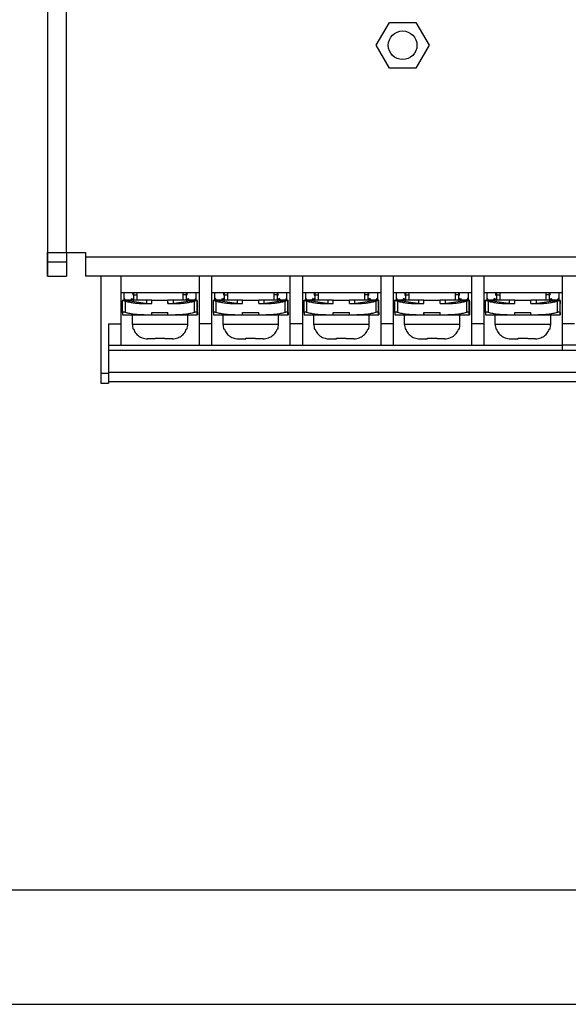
# Model space of a CAD drawing. Header units: inches. Extents: x 0 to 5108, y 0 to 2887.
# Tile 5 of 9: x 341 to 398, y 0 to 103. Entities that reach past the tile are written whole.
import ezdxf

# ---------------------------------------------------------------- set-up
doc = ezdxf.new("R2010")
doc.units = ezdxf.units.IN
doc.header["$MEASUREMENT"] = 0

msp = doc.modelspace()

# ---------------------------------------------------------------- linework, layer by layer
for p, q in [((343.93, 291.3), (343.93, 76.3)), ((343.93, 291.3), (343.93, 76.3)), ((343.93, 287.3), (343.93, 78.8)), ((345.93, 78.8), (345.93, 106.8)), ((378.35, 100.5), (379.74, 102.9)), ((379.74, 102.9), (382.51, 102.9)), ((382.51, 102.9), (383.9, 100.5)), ((379.74, 98.1), (378.35, 100.5)), ((383.9, 100.5), (382.51, 98.1)), ((382.51, 98.1), (379.74, 98.1)), ((343.93, 76.3), (343.93, 78.8)), ((343.93, 78.8), (347.93, 78.8)), ((343.93, 76.3), (343.93, 78.8)), ((343.93, 78.8), (345.93, 78.8)), ((343.93, 78.8), (347.93, 78.8)), ((345.93, 78.8), (345.93, 76.3)), ((345.93, 78.8), (347.93, 78.8)), ((345.93, 78.8), (345.93, 76.3)), ((345.93, 78.8), (345.93, 76.3)), ((345.93, 78.8), (347.93, 78.8)), ((345.93, 78.8), (345.93, 76.3)), ((347.93, 78.8), (347.93, 76.3)), ((347.93, 78.8), (347.93, 76.3)), ((347.93, 78.8), (347.93, 76.3)), ((347.93, 78.8), (347.93, 76.3)), ((343.93, 77.8), (345.93, 77.8)), ((343.93, 77.8), (345.93, 77.8)), ((454.93, 78.3), (347.93, 78.3)), ((454.93, 78.3), (347.93, 78.3)), ((343.93, 76.3), (345.93, 76.3)), ((343.93, 76.3), (345.93, 76.3)), ((343.93, 76.3), (345.93, 76.3)), ((343.93, 76.3), (345.93, 76.3)), ((343.93, 76.3), (345.93, 76.3)), ((343.93, 76.3), (345.93, 76.3)), ((454.93, 76.3), (347.93, 76.3)), ((454.93, 76.3), (347.93, 76.3)), ((454.93, 76.3), (347.93, 76.3)), ((454.93, 76.3), (347.93, 76.3)), ((454.93, 76.3), (347.93, 76.3)), ((349.53, 76.3), (349.53, 65.1)), ((351.63, 76.3), (351.63, 69.05)), ((359.83, 76.3), (359.83, 69.05)), ((361.13, 76.3), (361.13, 69.05)), ((369.33, 76.3), (369.33, 69.05)), ((370.63, 76.3), (370.63, 69.05)), ((378.83, 76.3), (378.83, 69.05)), ((380.13, 76.3), (380.13, 69.05)), ((388.33, 76.3), (388.33, 69.05)), ((389.63, 76.3), (389.63, 69.05)), ((397.83, 76.3), (397.83, 68.5)), ((351.63, 74.6), (359.83, 74.6)), ((351.98, 73.8), (351.98, 74.6)), ((352.87, 74.6), (352.87, 74.33)), ((352.98, 73.8), (352.98, 74.6)), ((352.98, 74.34), (353.33, 74.34)), ((353.33, 73.8), (353.33, 74.6)), ((358.13, 74.6), (358.13, 73.8)), ((358.48, 74.34), (358.13, 74.34)), ((358.48, 74.6), (358.48, 73.8)), ((358.58, 74.33), (358.58, 74.6)), ((359.48, 74.6), (359.48, 73.8)), ((361.13, 74.6), (369.33, 74.6)), ((361.48, 73.8), (361.48, 74.6)), ((362.37, 74.6), (362.37, 74.33)), ((362.48, 73.8), (362.48, 74.6)), ((362.48, 74.34), (362.83, 74.34)), ((362.83, 73.8), (362.83, 74.6)), ((367.63, 74.6), (367.63, 73.8)), ((367.98, 74.34), (367.63, 74.34)), ((367.98, 74.6), (367.98, 73.8)), ((368.08, 74.33), (368.08, 74.6)), ((368.98, 74.6), (368.98, 73.8)), ((370.63, 74.6), (378.83, 74.6)), ((370.98, 73.8), (370.98, 74.6)), ((371.87, 74.6), (371.87, 74.33)), ((371.98, 73.8), (371.98, 74.6)), ((371.98, 74.34), (372.33, 74.34)), ((372.33, 73.8), (372.33, 74.6)), ((377.13, 74.6), (377.13, 73.8)), ((377.48, 74.34), (377.13, 74.34)), ((377.48, 74.6), (377.48, 73.8)), ((377.58, 74.33), (377.58, 74.6)), ((378.48, 74.6), (378.48, 73.8)), ((380.13, 74.6), (388.33, 74.6)), ((380.48, 73.8), (380.48, 74.6)), ((381.37, 74.6), (381.37, 74.33)), ((381.48, 73.8), (381.48, 74.6)), ((381.48, 74.34), (381.83, 74.34)), ((381.83, 73.8), (381.83, 74.6)), ((386.63, 74.6), (386.63, 73.8)), ((386.98, 74.34), (386.63, 74.34)), ((386.98, 74.6), (386.98, 73.8)), ((387.08, 74.33), (387.08, 74.6)), ((387.98, 74.6), (387.98, 73.8)), ((389.63, 74.6), (397.83, 74.6)), ((389.98, 73.8), (389.98, 74.6)), ((390.87, 74.6), (390.87, 74.33)), ((390.98, 73.8), (390.98, 74.6)), ((390.98, 74.34), (391.33, 74.34)), ((391.33, 73.8), (391.33, 74.6)), ((396.13, 74.6), (396.13, 73.8)), ((396.48, 74.34), (396.13, 74.34)), ((396.48, 74.6), (396.48, 73.8)), ((396.58, 74.33), (396.58, 74.6)), ((397.48, 74.6), (397.48, 73.8)), ((351.81, 72.5), (351.81, 73.7)), ((351.82, 73.73), (351.82, 73.8)), ((354.22, 73.45), (351.82, 73.8)), ((351.98, 74), (352.09, 73.8)), ((354.86, 73.8), (351.98, 73.8)), ((352.11, 72.5), (352.11, 73.7)), ((352.66, 73.8), (352.78, 74)), ((352.78, 74), (352.89, 73.8)), ((353.33, 73.8), (352.98, 73.8)), ((354.06, 73.45), (354.86, 73.45)), ((354.33, 73.45), (354.33, 73.8)), ((354.86, 73.45), (354.86, 73.8)), ((354.86, 73.8), (356.56, 73.8)), ((356.57, 73.45), (356.56, 73.8)), ((356.56, 73.45), (356.56, 73.8)), ((359.48, 73.8), (356.56, 73.8)), ((356.56, 73.45), (357.35, 73.45)), ((357.13, 73.45), (357.13, 73.8)), ((359.62, 73.8), (357.22, 73.45)), ((358.48, 73.8), (358.13, 73.8)), ((358.56, 73.8), (358.68, 74)), ((358.68, 74), (358.79, 73.8)), ((359.31, 73.7), (359.31, 72.5)), ((359.36, 73.8), (359.48, 74)), ((359.61, 72.5), (359.61, 73.7)), ((359.62, 73.45), (359.62, 73.8)), ((359.62, 73.8), (359.63, 73.8)), ((359.62, 73.45), (359.62, 73.45)), ((359.63, 73.45), (359.63, 73.8)), ((359.63, 73.45), (359.63, 73.45)), ((359.64, 72.5), (359.64, 73.7)), ((359.64, 73.7), (359.64, 73.7)), ((361.31, 72.5), (361.31, 73.7)), ((361.32, 73.73), (361.32, 73.8)), ((363.72, 73.45), (361.32, 73.8)), ((361.48, 74), (361.59, 73.8)), ((364.36, 73.8), (361.48, 73.8)), ((361.61, 72.5), (361.61, 73.7)), ((362.16, 73.8), (362.28, 74)), ((362.28, 74), (362.39, 73.8)), ((362.83, 73.8), (362.48, 73.8)), ((363.56, 73.45), (364.36, 73.45)), ((363.83, 73.45), (363.83, 73.8)), ((364.36, 73.45), (364.36, 73.8)), ((364.36, 73.8), (366.06, 73.8)), ((366.07, 73.45), (366.06, 73.8)), ((366.06, 73.45), (366.06, 73.8)), ((368.98, 73.8), (366.06, 73.8)), ((366.06, 73.45), (366.85, 73.45)), ((366.63, 73.45), (366.63, 73.8)), ((369.12, 73.8), (366.72, 73.45)), ((367.98, 73.8), (367.63, 73.8)), ((368.06, 73.8), (368.18, 74)), ((368.18, 74), (368.29, 73.8)), ((368.81, 73.7), (368.81, 72.5)), ((368.86, 73.8), (368.98, 74)), ((369.11, 72.5), (369.11, 73.7)), ((369.12, 73.45), (369.12, 73.8)), ((369.12, 73.8), (369.13, 73.8)), ((369.12, 73.45), (369.12, 73.45)), ((369.13, 73.45), (369.13, 73.8)), ((369.13, 73.45), (369.13, 73.45)), ((369.14, 72.5), (369.14, 73.7)), ((369.14, 73.7), (369.14, 73.7)), ((370.81, 72.5), (370.81, 73.7)), ((370.82, 73.73), (370.82, 73.8)), ((373.22, 73.45), (370.82, 73.8)), ((370.98, 74), (371.09, 73.8)), ((373.86, 73.8), (370.98, 73.8)), ((371.11, 72.5), (371.11, 73.7)), ((371.66, 73.8), (371.78, 74)), ((371.78, 74), (371.89, 73.8)), ((372.33, 73.8), (371.98, 73.8)), ((373.06, 73.45), (373.86, 73.45)), ((373.33, 73.45), (373.33, 73.8)), ((373.86, 73.45), (373.86, 73.8)), ((373.86, 73.8), (375.56, 73.8)), ((375.57, 73.45), (375.56, 73.8)), ((375.56, 73.45), (375.56, 73.8)), ((378.48, 73.8), (375.56, 73.8)), ((375.56, 73.45), (376.35, 73.45)), ((376.13, 73.45), (376.13, 73.8)), ((378.62, 73.8), (376.22, 73.45)), ((377.48, 73.8), (377.13, 73.8)), ((377.56, 73.8), (377.68, 74)), ((377.68, 74), (377.79, 73.8)), ((378.31, 73.7), (378.31, 72.5)), ((378.36, 73.8), (378.48, 74)), ((378.61, 72.5), (378.61, 73.7)), ((378.62, 73.45), (378.62, 73.8)), ((378.62, 73.8), (378.63, 73.8)), ((378.62, 73.45), (378.62, 73.45)), ((378.63, 73.45), (378.63, 73.8)), ((378.63, 73.45), (378.63, 73.45)), ((378.64, 72.5), (378.64, 73.7)), ((378.64, 73.7), (378.64, 73.7)), ((380.31, 72.5), (380.31, 73.7)), ((380.32, 73.73), (380.32, 73.8)), ((382.72, 73.45), (380.32, 73.8)), ((380.48, 74), (380.59, 73.8)), ((383.36, 73.8), (380.48, 73.8)), ((380.61, 72.5), (380.61, 73.7)), ((381.16, 73.8), (381.28, 74)), ((381.28, 74), (381.39, 73.8)), ((381.83, 73.8), (381.48, 73.8)), ((382.56, 73.45), (383.36, 73.45)), ((382.83, 73.45), (382.83, 73.8)), ((383.36, 73.45), (383.36, 73.8)), ((383.36, 73.8), (385.06, 73.8)), ((385.07, 73.45), (385.06, 73.8)), ((385.06, 73.45), (385.06, 73.8)), ((387.98, 73.8), (385.06, 73.8)), ((385.06, 73.45), (385.85, 73.45)), ((385.63, 73.45), (385.63, 73.8)), ((388.12, 73.8), (385.72, 73.45)), ((386.98, 73.8), (386.63, 73.8)), ((387.06, 73.8), (387.18, 74)), ((387.18, 74), (387.29, 73.8)), ((387.81, 73.7), (387.81, 72.5)), ((387.86, 73.8), (387.98, 74)), ((388.11, 72.5), (388.11, 73.7)), ((388.12, 73.45), (388.12, 73.8)), ((388.12, 73.8), (388.13, 73.8)), ((388.12, 73.45), (388.12, 73.45)), ((388.13, 73.45), (388.13, 73.8)), ((388.13, 73.45), (388.13, 73.45)), ((388.14, 73.7), (388.14, 72.5)), ((388.14, 73.7), (388.14, 73.7)), ((389.81, 72.5), (389.81, 73.7)), ((389.82, 73.73), (389.82, 73.8)), ((392.22, 73.45), (389.82, 73.8)), ((389.98, 74), (390.09, 73.8)), ((392.86, 73.8), (389.98, 73.8)), ((390.11, 72.5), (390.11, 73.7)), ((390.66, 73.8), (390.78, 74)), ((390.78, 74), (390.89, 73.8)), ((391.33, 73.8), (390.98, 73.8)), ((392.06, 73.45), (392.86, 73.45)), ((392.33, 73.45), (392.33, 73.8)), ((392.86, 73.45), (392.86, 73.8)), ((392.86, 73.8), (394.56, 73.8)), ((394.57, 73.45), (394.56, 73.8)), ((394.56, 73.45), (394.56, 73.8)), ((397.48, 73.8), (394.56, 73.8)), ((394.56, 73.45), (395.35, 73.45)), ((395.13, 73.45), (395.13, 73.8)), ((397.62, 73.8), (395.22, 73.45)), ((396.48, 73.8), (396.13, 73.8)), ((396.56, 73.8), (396.68, 74)), ((396.68, 74), (396.79, 73.8)), ((397.31, 73.7), (397.31, 72.5)), ((397.36, 73.8), (397.48, 74)), ((397.61, 72.5), (397.61, 73.7)), ((397.62, 73.45), (397.62, 73.8)), ((397.62, 73.8), (397.63, 73.8)), ((397.62, 73.45), (397.62, 73.45)), ((397.63, 73.45), (397.63, 73.8)), ((397.63, 73.45), (397.63, 73.45)), ((397.64, 72.5), (397.64, 73.7)), ((397.64, 73.7), (397.64, 73.7)), ((351.81, 72.5), (351.81, 72.5)), ((351.82, 72.25), (354.86, 72.25)), ((352.83, 71.25), (352.83, 72.25)), ((354.87, 72.25), (354.86, 72.5)), ((354.86, 72.25), (354.86, 72.5)), ((354.86, 72.5), (356.56, 72.5)), ((354.86, 72.25), (356.56, 72.25)), ((356.56, 72.25), (356.56, 72.5)), ((356.56, 72.25), (359.63, 72.25)), ((358.63, 71.25), (358.63, 72.25)), ((359.62, 72.25), (359.62, 72.5)), ((359.62, 72.5), (359.63, 72.5)), ((359.63, 72.25), (359.63, 72.5)), ((359.64, 72.5), (359.64, 72.5)), ((361.31, 72.5), (361.31, 72.5)), ((361.32, 72.25), (364.36, 72.25)), ((362.33, 71.25), (362.33, 72.25)), ((364.37, 72.25), (364.36, 72.5)), ((364.36, 72.25), (364.36, 72.5)), ((364.36, 72.5), (366.06, 72.5)), ((364.36, 72.25), (366.06, 72.25)), ((366.06, 72.25), (366.06, 72.5)), ((366.06, 72.25), (369.13, 72.25)), ((368.13, 71.25), (368.13, 72.25)), ((369.12, 72.25), (369.12, 72.5)), ((369.12, 72.5), (369.13, 72.5)), ((369.13, 72.25), (369.13, 72.5)), ((369.14, 72.5), (369.14, 72.5)), ((370.81, 72.5), (370.81, 72.5)), ((370.82, 72.25), (373.86, 72.25)), ((371.83, 71.25), (371.83, 72.25)), ((373.87, 72.25), (373.86, 72.5)), ((373.86, 72.25), (373.86, 72.5)), ((373.86, 72.5), (375.56, 72.5)), ((373.86, 72.25), (375.56, 72.25)), ((375.56, 72.25), (375.56, 72.5)), ((375.56, 72.25), (378.63, 72.25)), ((377.63, 71.25), (377.63, 72.25)), ((378.62, 72.25), (378.62, 72.5)), ((378.62, 72.5), (378.63, 72.5)), ((378.63, 72.25), (378.63, 72.5)), ((378.64, 72.5), (378.64, 72.5)), ((380.31, 72.5), (380.31, 72.5)), ((380.32, 72.25), (383.36, 72.25)), ((381.33, 71.25), (381.33, 72.25)), ((383.37, 72.25), (383.36, 72.5)), ((383.36, 72.25), (383.36, 72.5)), ((383.36, 72.5), (385.06, 72.5)), ((383.36, 72.25), (385.06, 72.25)), ((385.06, 72.25), (385.06, 72.5)), ((385.06, 72.25), (388.13, 72.25)), ((387.13, 71.25), (387.13, 72.25)), ((388.12, 72.25), (388.12, 72.5)), ((388.12, 72.5), (388.13, 72.5)), ((388.13, 72.25), (388.13, 72.5)), ((388.14, 72.5), (388.14, 72.5)), ((389.81, 72.5), (389.81, 72.5)), ((389.82, 72.25), (392.86, 72.25)), ((390.83, 71.25), (390.83, 72.25)), ((392.87, 72.25), (392.86, 72.5)), ((392.86, 72.25), (392.86, 72.5)), ((392.86, 72.5), (394.56, 72.5)), ((392.86, 72.25), (394.56, 72.25)), ((394.56, 72.25), (394.56, 72.5)), ((394.56, 72.25), (397.63, 72.25)), ((396.63, 71.25), (396.63, 72.25)), ((397.62, 72.25), (397.62, 72.5)), ((397.62, 72.5), (397.63, 72.5)), ((397.63, 72.25), (397.63, 72.5)), ((397.64, 72.5), (397.64, 72.5)), ((350.33, 71.3), (350.33, 65.1)), ((350.33, 71.3), (351.63, 71.3)), ((358.63, 71.25), (352.83, 71.25)), ((361.13, 71.3), (359.83, 71.3)), ((368.13, 71.25), (362.33, 71.25)), ((370.63, 71.3), (369.33, 71.3)), ((377.63, 71.25), (371.83, 71.25)), ((380.13, 71.3), (378.83, 71.3)), ((387.13, 71.25), (381.33, 71.25)), ((389.63, 71.3), (388.33, 71.3)), ((396.63, 71.25), (390.83, 71.25)), ((399.13, 71.3), (397.83, 71.3)), ((352.96, 70.75), (352.91, 70.75)), ((358.54, 70.75), (358.49, 70.75)), ((362.46, 70.75), (362.41, 70.75)), ((368.04, 70.75), (367.99, 70.75)), ((371.96, 70.75), (371.91, 70.75)), ((377.54, 70.75), (377.49, 70.75)), ((381.46, 70.75), (381.41, 70.75)), ((387.04, 70.75), (386.99, 70.75)), ((390.96, 70.75), (390.91, 70.75)), ((396.54, 70.75), (396.49, 70.75)), ((355.23, 69.75), (354.42, 69.75)), ((355.23, 69.75), (355.23, 69.8)), ((355.23, 69.8), (356.23, 69.8)), ((356.23, 69.8), (356.23, 69.75)), ((357.03, 69.75), (356.23, 69.75)), ((363.92, 69.75), (364.72, 69.75)), ((364.72, 69.75), (364.72, 69.8)), ((364.72, 69.8), (365.73, 69.8)), ((364.72, 69.8), (364.72, 69.75)), ((365.73, 69.8), (365.73, 69.75)), ((366.53, 69.75), (365.73, 69.75)), ((373.42, 69.75), (374.22, 69.75)), ((374.22, 69.75), (374.22, 69.8)), ((374.22, 69.8), (375.23, 69.8)), ((374.22, 69.8), (374.22, 69.75)), ((375.23, 69.8), (375.23, 69.75)), ((376.03, 69.75), (375.23, 69.75)), ((382.92, 69.75), (383.72, 69.75)), ((383.72, 69.75), (383.72, 69.8)), ((383.72, 69.8), (384.73, 69.8)), ((383.72, 69.8), (383.72, 69.75)), ((384.73, 69.8), (384.73, 69.75)), ((385.53, 69.75), (384.73, 69.75)), ((392.42, 69.75), (393.22, 69.75)), ((393.22, 69.75), (393.22, 69.8)), ((393.22, 69.8), (394.23, 69.8)), ((393.22, 69.8), (393.22, 69.75)), ((394.23, 69.8), (394.23, 69.75)), ((395.03, 69.75), (394.23, 69.75)), ((397.83, 69.05), (350.33, 69.05)), ((397.83, 68.5), (350.33, 68.5)), ((437.13, 69.06), (397.83, 69.06)), ((437.13, 68.51), (397.83, 68.51)), ((350.33, 66.1), (349.53, 66.1)), ((350.33, 66.26), (437.13, 66.26)), ((349.53, 65.1), (350.33, 65.1)), ((350.33, 65.25), (397.83, 65.25)), ((397.83, 65.26), (437.13, 65.26))]:
    msp.add_line(p, q)
at = {"ltscale": 5}
for points in [[(0, 0), (516, 0), (516, 356.4), (0, 356.4)], [(12, 12), (504, 12), (504, 344.4), (12, 344.4)]]:
    msp.add_lwpolyline(points, close=True, dxfattribs=at)
msp.add_circle((381.13, 100.5), 1.5)
for centre, radius, start, end in [((352.87, 75.03), 0.698, 270.001, 278.2349), ((358.58, 75.03), 0.698, 261.76, 269.9985), ((362.37, 75.03), 0.698, 270.001, 278.2349), ((368.08, 75.03), 0.698, 261.76, 269.9985), ((371.87, 75.03), 0.698, 270.001, 278.2349), ((377.58, 75.03), 0.698, 261.76, 269.9985), ((381.37, 75.03), 0.698, 270.001, 278.2349), ((387.08, 75.03), 0.698, 261.76, 269.9985), ((390.87, 75.03), 0.698, 270.001, 278.2349), ((396.58, 75.03), 0.698, 261.76, 269.9985), ((354.33, 71.25), 1.5, 180, 199.4739), ((357.13, 71.25), 1.5, 340.5261, 0), ((363.83, 71.25), 1.5, 180, 199.4739), ((366.63, 71.25), 1.5, 340.5261, 0), ((373.33, 71.25), 1.5, 180, 199.4739), ((376.13, 71.25), 1.5, 340.5261, 0), ((382.83, 71.25), 1.5, 180, 199.4739), ((385.63, 71.25), 1.5, 340.5261, 0), ((392.33, 71.25), 1.5, 180, 199.4739), ((395.13, 71.25), 1.5, 340.5261, 0)]:
    msp.add_arc(centre, radius, start, end)
for centre, major_axis, start_param, end_param in [((352.87, 74.8), (1, 0), -1.555394, -1.470629), ((358.58, 74.8), (-0.001, -1), -0.099305, -0.01454), ((362.37, 74.8), (1, 0.002), -1.557226, -1.47246), ((368.08, 74.8), (-0.001, -1), -0.099305, -0.01454), ((371.87, 74.8), (1, 0.002), -1.557226, -1.47246), ((377.58, 74.8), (0.001, -1), -0.101029, -0.016264), ((381.37, 74.8), (1, 0), -1.555394, -1.470629), ((387.08, 74.8), (0.001, -1), -0.101029, -0.016264), ((390.87, 74.8), (1, 0), -1.555394, -1.470629), ((396.58, 74.8), (-0.001, -1), -0.099305, -0.01454)]:
    msp.add_ellipse(centre, major_axis=major_axis, ratio=1, start_param=start_param, end_param=end_param)
for points, knots in [([(351.81, 73.7), (351.81, 73.71), (351.81, 73.73), (351.84, 73.74), (351.88, 73.75), (351.92, 73.75), (351.98, 73.74), (352.04, 73.72), (352.08, 73.71), (352.11, 73.7)], [0, 0, 0, 0, 0.0219174, 0.0488488, 0.0857936, 0.1332958, 0.1902124, 0.254169, 0.3233144, 0.3233144, 0.3233144, 0.3233144]), ([(352.11, 73.7), (352.26, 73.65), (352.57, 73.57), (353.05, 73.49), (353.55, 73.45), (353.89, 73.45), (354.06, 73.45)], [0, 0, 0, 0, 0.48026, 0.967812, 1.467553, 1.981505, 1.981505, 1.981505, 1.981505]), ([(357.35, 73.45), (357.52, 73.45), (357.86, 73.45), (358.36, 73.49), (358.84, 73.57), (359.15, 73.65), (359.31, 73.7)], [0, 0, 0, 0, 0.513196, 1.013022, 1.501465, 1.981502, 1.981502, 1.981502, 1.981502]), ([(359.31, 73.7), (359.33, 73.71), (359.37, 73.73), (359.44, 73.74), (359.49, 73.75), (359.54, 73.75), (359.58, 73.74), (359.6, 73.73), (359.61, 73.71), (359.61, 73.7)], [0, 0, 0, 0, 0.0718618, 0.1374781, 0.1949653, 0.2420578, 0.2781685, 0.3044457, 0.3262202, 0.3262202, 0.3262202, 0.3262202]), ([(359.61, 73.7), (359.61, 73.66), (359.61, 73.6), (359.61, 73.51), (359.62, 73.47), (359.61, 73.45), (359.62, 73.45)], [0, 0, 0, 0, 0.1273283, 0.2058271, 0.2452715, 0.2561608, 0.2561608, 0.2561608, 0.2561608]), ([(359.64, 73.7), (359.64, 73.71), (359.64, 73.72), (359.63, 73.73), (359.63, 73.73)], [0, 0, 0, 0, 0.02191743, 0.02877271, 0.02877271, 0.02877271, 0.02877271]), ([(359.63, 73.45), (359.64, 73.45), (359.63, 73.47), (359.64, 73.51), (359.64, 73.6), (359.64, 73.66), (359.64, 73.7)], [0, 0, 0, 0, 0.0108558, 0.0502637, 0.1288896, 0.256161, 0.256161, 0.256161, 0.256161]), ([(361.31, 73.7), (361.31, 73.71), (361.31, 73.73), (361.34, 73.74), (361.38, 73.75), (361.42, 73.75), (361.48, 73.74), (361.54, 73.72), (361.58, 73.71), (361.61, 73.7)], [0, 0, 0, 0, 0.0219174, 0.0488488, 0.0857936, 0.1332958, 0.1902124, 0.254169, 0.3233144, 0.3233144, 0.3233144, 0.3233144]), ([(361.61, 73.7), (361.76, 73.65), (362.07, 73.57), (362.55, 73.49), (363.05, 73.45), (363.39, 73.45), (363.56, 73.45)], [0, 0, 0, 0, 0.48026, 0.967812, 1.467553, 1.981505, 1.981505, 1.981505, 1.981505]), ([(366.85, 73.45), (367.02, 73.45), (367.36, 73.45), (367.86, 73.49), (368.34, 73.57), (368.65, 73.65), (368.81, 73.7)], [0, 0, 0, 0, 0.513196, 1.013022, 1.501465, 1.981502, 1.981502, 1.981502, 1.981502]), ([(368.81, 73.7), (368.83, 73.71), (368.87, 73.73), (368.94, 73.74), (368.99, 73.75), (369.04, 73.75), (369.08, 73.74), (369.1, 73.73), (369.11, 73.71), (369.11, 73.7)], [0, 0, 0, 0, 0.0718618, 0.1374781, 0.1949653, 0.2420578, 0.2781685, 0.3044457, 0.3262202, 0.3262202, 0.3262202, 0.3262202]), ([(369.11, 73.7), (369.11, 73.66), (369.11, 73.6), (369.11, 73.51), (369.12, 73.47), (369.11, 73.45), (369.12, 73.45)], [0, 0, 0, 0, 0.1273283, 0.2058271, 0.2452715, 0.2561608, 0.2561608, 0.2561608, 0.2561608]), ([(369.14, 73.7), (369.14, 73.71), (369.14, 73.72), (369.13, 73.73), (369.13, 73.73)], [0, 0, 0, 0, 0.02191743, 0.02877271, 0.02877271, 0.02877271, 0.02877271]), ([(369.13, 73.45), (369.14, 73.45), (369.13, 73.47), (369.14, 73.51), (369.14, 73.6), (369.14, 73.66), (369.14, 73.7)], [0, 0, 0, 0, 0.0108558, 0.0502637, 0.1288896, 0.256161, 0.256161, 0.256161, 0.256161]), ([(370.81, 73.7), (370.81, 73.71), (370.81, 73.73), (370.84, 73.74), (370.88, 73.75), (370.92, 73.75), (370.98, 73.74), (371.04, 73.72), (371.08, 73.71), (371.11, 73.7)], [0, 0, 0, 0, 0.0219174, 0.0488488, 0.0857936, 0.1332958, 0.1902124, 0.254169, 0.3233144, 0.3233144, 0.3233144, 0.3233144]), ([(371.11, 73.7), (371.26, 73.65), (371.57, 73.57), (372.05, 73.49), (372.55, 73.45), (372.89, 73.45), (373.06, 73.45)], [0, 0, 0, 0, 0.48026, 0.967812, 1.467553, 1.981505, 1.981505, 1.981505, 1.981505]), ([(376.35, 73.45), (376.52, 73.45), (376.86, 73.45), (377.36, 73.49), (377.84, 73.57), (378.15, 73.65), (378.31, 73.7)], [0, 0, 0, 0, 0.513196, 1.013022, 1.501465, 1.981502, 1.981502, 1.981502, 1.981502]), ([(378.31, 73.7), (378.33, 73.71), (378.37, 73.73), (378.44, 73.74), (378.49, 73.75), (378.54, 73.75), (378.58, 73.74), (378.6, 73.73), (378.61, 73.71), (378.61, 73.7)], [0, 0, 0, 0, 0.0718618, 0.1374781, 0.1949653, 0.2420578, 0.2781685, 0.3044457, 0.3262202, 0.3262202, 0.3262202, 0.3262202]), ([(378.61, 73.7), (378.61, 73.66), (378.61, 73.6), (378.61, 73.51), (378.62, 73.47), (378.61, 73.45), (378.62, 73.45)], [0, 0, 0, 0, 0.1273283, 0.2058271, 0.2452715, 0.2561608, 0.2561608, 0.2561608, 0.2561608]), ([(378.64, 73.7), (378.64, 73.71), (378.64, 73.72), (378.63, 73.73), (378.63, 73.73)], [0, 0, 0, 0, 0.02191743, 0.02877271, 0.02877271, 0.02877271, 0.02877271]), ([(378.63, 73.45), (378.64, 73.45), (378.63, 73.47), (378.64, 73.51), (378.64, 73.6), (378.64, 73.66), (378.64, 73.7)], [0, 0, 0, 0, 0.0108558, 0.0502637, 0.1288896, 0.256161, 0.256161, 0.256161, 0.256161]), ([(380.31, 73.7), (380.31, 73.71), (380.31, 73.73), (380.34, 73.74), (380.38, 73.75), (380.42, 73.75), (380.48, 73.74), (380.54, 73.72), (380.58, 73.71), (380.61, 73.7)], [0, 0, 0, 0, 0.0219174, 0.0488488, 0.0857936, 0.1332958, 0.1902124, 0.254169, 0.3233144, 0.3233144, 0.3233144, 0.3233144]), ([(380.61, 73.7), (380.76, 73.65), (381.07, 73.57), (381.55, 73.49), (382.05, 73.45), (382.39, 73.45), (382.56, 73.45)], [0, 0, 0, 0, 0.48026, 0.967812, 1.467553, 1.981505, 1.981505, 1.981505, 1.981505]), ([(385.85, 73.45), (386.02, 73.45), (386.36, 73.45), (386.86, 73.49), (387.34, 73.57), (387.65, 73.65), (387.81, 73.7)], [0, 0, 0, 0, 0.513196, 1.013022, 1.501465, 1.981502, 1.981502, 1.981502, 1.981502]), ([(387.81, 73.7), (387.83, 73.71), (387.87, 73.73), (387.94, 73.74), (387.99, 73.75), (388.04, 73.75), (388.08, 73.74), (388.1, 73.73), (388.11, 73.71), (388.11, 73.7)], [0, 0, 0, 0, 0.0718618, 0.1374781, 0.1949653, 0.2420578, 0.2781685, 0.3044457, 0.3262202, 0.3262202, 0.3262202, 0.3262202]), ([(388.11, 73.7), (388.11, 73.66), (388.11, 73.6), (388.11, 73.51), (388.12, 73.47), (388.11, 73.45), (388.12, 73.45)], [0, 0, 0, 0, 0.1273283, 0.2058271, 0.2452715, 0.2561608, 0.2561608, 0.2561608, 0.2561608]), ([(388.14, 73.7), (388.14, 73.71), (388.14, 73.72), (388.13, 73.73), (388.13, 73.73)], [0, 0, 0, 0, 0.02191743, 0.02877271, 0.02877271, 0.02877271, 0.02877271]), ([(388.13, 73.45), (388.14, 73.45), (388.13, 73.47), (388.14, 73.51), (388.14, 73.6), (388.14, 73.66), (388.14, 73.7)], [0, 0, 0, 0, 0.0108558, 0.0502637, 0.1288896, 0.256161, 0.256161, 0.256161, 0.256161]), ([(389.81, 73.7), (389.81, 73.71), (389.81, 73.73), (389.84, 73.74), (389.88, 73.75), (389.92, 73.75), (389.98, 73.74), (390.04, 73.72), (390.08, 73.71), (390.11, 73.7)], [0, 0, 0, 0, 0.0219174, 0.0488488, 0.0857936, 0.1332958, 0.1902124, 0.254169, 0.3233144, 0.3233144, 0.3233144, 0.3233144]), ([(390.11, 73.7), (390.26, 73.65), (390.57, 73.57), (391.05, 73.49), (391.55, 73.45), (391.89, 73.45), (392.06, 73.45)], [0, 0, 0, 0, 0.48026, 0.967812, 1.467553, 1.981505, 1.981505, 1.981505, 1.981505]), ([(395.35, 73.45), (395.52, 73.45), (395.86, 73.45), (396.36, 73.49), (396.84, 73.57), (397.15, 73.65), (397.31, 73.7)], [0, 0, 0, 0, 0.513196, 1.013022, 1.501465, 1.981502, 1.981502, 1.981502, 1.981502]), ([(397.31, 73.7), (397.33, 73.71), (397.37, 73.73), (397.44, 73.74), (397.49, 73.75), (397.54, 73.75), (397.58, 73.74), (397.6, 73.73), (397.61, 73.71), (397.61, 73.7)], [0, 0, 0, 0, 0.0718618, 0.1374781, 0.1949653, 0.2420578, 0.2781685, 0.3044457, 0.3262202, 0.3262202, 0.3262202, 0.3262202]), ([(397.61, 73.7), (397.61, 73.66), (397.61, 73.6), (397.61, 73.51), (397.62, 73.47), (397.61, 73.45), (397.62, 73.45)], [0, 0, 0, 0, 0.1273283, 0.2058271, 0.2452715, 0.2561608, 0.2561608, 0.2561608, 0.2561608]), ([(397.64, 73.7), (397.64, 73.71), (397.64, 73.72), (397.63, 73.73), (397.63, 73.73)], [0, 0, 0, 0, 0.02191743, 0.02877271, 0.02877271, 0.02877271, 0.02877271]), ([(397.63, 73.45), (397.64, 73.45), (397.63, 73.47), (397.64, 73.51), (397.64, 73.6), (397.64, 73.66), (397.64, 73.7)], [0, 0, 0, 0, 0.0108558, 0.0502637, 0.1288896, 0.256161, 0.256161, 0.256161, 0.256161]), ([(352.11, 72.5), (352.08, 72.51), (352.04, 72.53), (351.98, 72.54), (351.92, 72.55), (351.87, 72.55), (351.84, 72.54), (351.81, 72.53), (351.81, 72.51), (351.81, 72.5)], [0, 0, 0, 0, 0.0717876, 0.1371865, 0.1943221, 0.2409495, 0.2765237, 0.3022982, 0.3233747, 0.3233747, 0.3233747, 0.3233747]), ([(351.81, 72.5), (351.81, 72.46), (351.81, 72.4), (351.81, 72.31), (351.82, 72.27), (351.81, 72.25), (351.82, 72.25)], [0, 0, 0, 0, 0.1273283, 0.2058271, 0.2452715, 0.2561608, 0.2561608, 0.2561608, 0.2561608]), ([(354.06, 72.25), (353.89, 72.25), (353.55, 72.25), (353.05, 72.29), (352.57, 72.37), (352.26, 72.45), (352.11, 72.5)], [0, 0, 0, 0, 0.513196, 1.013022, 1.501465, 1.981502, 1.981502, 1.981502, 1.981502]), ([(359.31, 72.5), (359.15, 72.45), (358.84, 72.37), (358.36, 72.29), (357.86, 72.25), (357.52, 72.25), (357.35, 72.25)], [0, 0, 0, 0, 0.48026, 0.967812, 1.467553, 1.981505, 1.981505, 1.981505, 1.981505]), ([(359.61, 72.5), (359.61, 72.51), (359.6, 72.53), (359.57, 72.54), (359.54, 72.55), (359.49, 72.55), (359.43, 72.54), (359.37, 72.52), (359.33, 72.51), (359.31, 72.5)], [0, 0, 0, 0, 0.022632, 0.0500869, 0.0875733, 0.1355321, 0.1927856, 0.2569465, 0.3261605, 0.3261605, 0.3261605, 0.3261605]), ([(359.62, 72.25), (359.61, 72.25), (359.62, 72.27), (359.61, 72.31), (359.61, 72.4), (359.61, 72.46), (359.61, 72.5)], [0, 0, 0, 0, 0.0108558, 0.0502637, 0.1288896, 0.256161, 0.256161, 0.256161, 0.256161]), ([(359.64, 72.5), (359.64, 72.46), (359.64, 72.39), (359.64, 72.31), (359.63, 72.27), (359.64, 72.26)], [0, 0, 0, 0, 0.1273283, 0.2058271, 0.2452715, 0.2452715, 0.2452715, 0.2452715]), ([(361.61, 72.5), (361.58, 72.51), (361.54, 72.53), (361.48, 72.54), (361.42, 72.55), (361.37, 72.55), (361.34, 72.54), (361.31, 72.53), (361.31, 72.51), (361.31, 72.5)], [0, 0, 0, 0, 0.0717876, 0.1371865, 0.1943221, 0.2409495, 0.2765237, 0.3022982, 0.3233747, 0.3233747, 0.3233747, 0.3233747]), ([(361.31, 72.5), (361.31, 72.46), (361.31, 72.4), (361.31, 72.31), (361.32, 72.27), (361.31, 72.25), (361.32, 72.25)], [0, 0, 0, 0, 0.1273283, 0.2058271, 0.2452715, 0.2561608, 0.2561608, 0.2561608, 0.2561608]), ([(363.56, 72.25), (363.39, 72.25), (363.05, 72.25), (362.55, 72.29), (362.07, 72.37), (361.76, 72.45), (361.61, 72.5)], [0, 0, 0, 0, 0.513196, 1.013022, 1.501465, 1.981502, 1.981502, 1.981502, 1.981502]), ([(368.81, 72.5), (368.65, 72.45), (368.34, 72.37), (367.86, 72.29), (367.36, 72.25), (367.02, 72.25), (366.85, 72.25)], [0, 0, 0, 0, 0.48026, 0.967812, 1.467553, 1.981505, 1.981505, 1.981505, 1.981505]), ([(369.11, 72.5), (369.11, 72.51), (369.1, 72.53), (369.07, 72.54), (369.04, 72.55), (368.99, 72.55), (368.93, 72.54), (368.87, 72.52), (368.83, 72.51), (368.81, 72.5)], [0, 0, 0, 0, 0.022632, 0.0500869, 0.0875733, 0.1355321, 0.1927856, 0.2569465, 0.3261605, 0.3261605, 0.3261605, 0.3261605]), ([(369.12, 72.25), (369.11, 72.25), (369.12, 72.27), (369.11, 72.31), (369.11, 72.4), (369.11, 72.46), (369.11, 72.5)], [0, 0, 0, 0, 0.0108558, 0.0502637, 0.1288896, 0.256161, 0.256161, 0.256161, 0.256161]), ([(369.14, 72.5), (369.14, 72.46), (369.14, 72.39), (369.14, 72.31), (369.13, 72.27), (369.14, 72.26)], [0, 0, 0, 0, 0.1273283, 0.2058271, 0.2452715, 0.2452715, 0.2452715, 0.2452715]), ([(371.11, 72.5), (371.08, 72.51), (371.04, 72.53), (370.98, 72.54), (370.92, 72.55), (370.87, 72.55), (370.84, 72.54), (370.81, 72.53), (370.81, 72.51), (370.81, 72.5)], [0, 0, 0, 0, 0.0717876, 0.1371865, 0.1943221, 0.2409495, 0.2765237, 0.3022982, 0.3233747, 0.3233747, 0.3233747, 0.3233747]), ([(370.81, 72.5), (370.81, 72.46), (370.81, 72.4), (370.81, 72.31), (370.82, 72.27), (370.81, 72.25), (370.82, 72.25)], [0, 0, 0, 0, 0.1273283, 0.2058271, 0.2452715, 0.2561608, 0.2561608, 0.2561608, 0.2561608]), ([(373.06, 72.25), (372.89, 72.25), (372.55, 72.25), (372.05, 72.29), (371.57, 72.37), (371.26, 72.45), (371.11, 72.5)], [0, 0, 0, 0, 0.513196, 1.013022, 1.501465, 1.981502, 1.981502, 1.981502, 1.981502]), ([(378.31, 72.5), (378.15, 72.45), (377.84, 72.37), (377.36, 72.29), (376.86, 72.25), (376.52, 72.25), (376.35, 72.25)], [0, 0, 0, 0, 0.48026, 0.967812, 1.467553, 1.981505, 1.981505, 1.981505, 1.981505]), ([(378.61, 72.5), (378.61, 72.51), (378.6, 72.53), (378.57, 72.54), (378.54, 72.55), (378.49, 72.55), (378.43, 72.54), (378.37, 72.52), (378.33, 72.51), (378.31, 72.5)], [0, 0, 0, 0, 0.022632, 0.0500869, 0.0875733, 0.1355321, 0.1927856, 0.2569465, 0.3261605, 0.3261605, 0.3261605, 0.3261605]), ([(378.62, 72.25), (378.61, 72.25), (378.62, 72.27), (378.61, 72.31), (378.61, 72.4), (378.61, 72.46), (378.61, 72.5)], [0, 0, 0, 0, 0.0108558, 0.0502637, 0.1288896, 0.256161, 0.256161, 0.256161, 0.256161]), ([(378.64, 72.5), (378.64, 72.46), (378.64, 72.39), (378.64, 72.31), (378.63, 72.27), (378.64, 72.26)], [0, 0, 0, 0, 0.1273283, 0.2058271, 0.2452715, 0.2452715, 0.2452715, 0.2452715]), ([(380.61, 72.5), (380.58, 72.51), (380.54, 72.53), (380.48, 72.54), (380.42, 72.55), (380.37, 72.55), (380.34, 72.54), (380.31, 72.53), (380.31, 72.51), (380.31, 72.5)], [0, 0, 0, 0, 0.0717876, 0.1371865, 0.1943221, 0.2409495, 0.2765237, 0.3022982, 0.3233747, 0.3233747, 0.3233747, 0.3233747]), ([(380.31, 72.5), (380.31, 72.46), (380.31, 72.4), (380.31, 72.31), (380.32, 72.27), (380.31, 72.25), (380.32, 72.25)], [0, 0, 0, 0, 0.1273283, 0.2058271, 0.2452715, 0.2561608, 0.2561608, 0.2561608, 0.2561608]), ([(382.56, 72.25), (382.39, 72.25), (382.05, 72.25), (381.55, 72.29), (381.07, 72.37), (380.76, 72.45), (380.61, 72.5)], [0, 0, 0, 0, 0.513196, 1.013022, 1.501465, 1.981502, 1.981502, 1.981502, 1.981502]), ([(387.81, 72.5), (387.65, 72.45), (387.34, 72.37), (386.86, 72.29), (386.36, 72.25), (386.02, 72.25), (385.85, 72.25)], [0, 0, 0, 0, 0.48026, 0.967812, 1.467553, 1.981505, 1.981505, 1.981505, 1.981505]), ([(388.11, 72.5), (388.11, 72.51), (388.1, 72.53), (388.07, 72.54), (388.04, 72.55), (387.99, 72.55), (387.93, 72.54), (387.87, 72.52), (387.83, 72.51), (387.81, 72.5)], [0, 0, 0, 0, 0.022632, 0.0500869, 0.0875733, 0.1355321, 0.1927856, 0.2569465, 0.3261605, 0.3261605, 0.3261605, 0.3261605]), ([(388.12, 72.25), (388.11, 72.25), (388.12, 72.27), (388.11, 72.31), (388.11, 72.4), (388.11, 72.46), (388.11, 72.5)], [0, 0, 0, 0, 0.0108558, 0.0502637, 0.1288896, 0.256161, 0.256161, 0.256161, 0.256161]), ([(388.14, 72.5), (388.14, 72.46), (388.14, 72.39), (388.14, 72.31), (388.13, 72.27), (388.14, 72.26)], [0, 0, 0, 0, 0.1273283, 0.2058271, 0.2452715, 0.2452715, 0.2452715, 0.2452715]), ([(390.11, 72.5), (390.08, 72.51), (390.04, 72.53), (389.98, 72.54), (389.92, 72.55), (389.87, 72.55), (389.84, 72.54), (389.81, 72.53), (389.81, 72.51), (389.81, 72.5)], [0, 0, 0, 0, 0.0717876, 0.1371865, 0.1943221, 0.2409495, 0.2765237, 0.3022982, 0.3233747, 0.3233747, 0.3233747, 0.3233747]), ([(389.81, 72.5), (389.81, 72.46), (389.81, 72.4), (389.81, 72.31), (389.82, 72.27), (389.81, 72.25), (389.82, 72.25)], [0, 0, 0, 0, 0.1273283, 0.2058271, 0.2452715, 0.2561608, 0.2561608, 0.2561608, 0.2561608]), ([(392.06, 72.25), (391.89, 72.25), (391.55, 72.25), (391.05, 72.29), (390.57, 72.37), (390.26, 72.45), (390.11, 72.5)], [0, 0, 0, 0, 0.513196, 1.013022, 1.501465, 1.981502, 1.981502, 1.981502, 1.981502]), ([(397.31, 72.5), (397.15, 72.45), (396.84, 72.37), (396.36, 72.29), (395.86, 72.25), (395.52, 72.25), (395.35, 72.25)], [0, 0, 0, 0, 0.48026, 0.967812, 1.467553, 1.981505, 1.981505, 1.981505, 1.981505]), ([(397.61, 72.5), (397.61, 72.51), (397.6, 72.53), (397.57, 72.54), (397.54, 72.55), (397.49, 72.55), (397.43, 72.54), (397.37, 72.52), (397.33, 72.51), (397.31, 72.5)], [0, 0, 0, 0, 0.022632, 0.0500869, 0.0875733, 0.1355321, 0.1927856, 0.2569465, 0.3261605, 0.3261605, 0.3261605, 0.3261605]), ([(397.62, 72.25), (397.61, 72.25), (397.62, 72.27), (397.61, 72.31), (397.61, 72.4), (397.61, 72.46), (397.61, 72.5)], [0, 0, 0, 0, 0.0108558, 0.0502637, 0.1288896, 0.256161, 0.256161, 0.256161, 0.256161]), ([(397.64, 72.5), (397.64, 72.46), (397.64, 72.39), (397.64, 72.31), (397.63, 72.27), (397.64, 72.26)], [0, 0, 0, 0, 0.1273283, 0.2058271, 0.2452715, 0.2452715, 0.2452715, 0.2452715]), ([(352.96, 70.75), (352.99, 70.67), (353.06, 70.51), (353.21, 70.29), (353.4, 70.1), (353.62, 69.95), (353.87, 69.83), (354.14, 69.76), (354.32, 69.75), (354.42, 69.75)], [0, 0, 0, 0, 0.262674, 0.524007, 0.78781, 1.054539, 1.325859, 1.602283, 1.886104, 1.886104, 1.886104, 1.886104]), ([(357.03, 69.75), (357.13, 69.75), (357.32, 69.76), (357.59, 69.84), (357.83, 69.95), (358.05, 70.1), (358.24, 70.29), (358.39, 70.51), (358.46, 70.67), (358.49, 70.75)], [0, 0, 0, 0, 0.285565, 0.562185, 0.833223, 1.099687, 1.363108, 1.624622, 1.886104, 1.886104, 1.886104, 1.886104]), ([(362.46, 70.75), (362.49, 70.67), (362.56, 70.51), (362.71, 70.29), (362.9, 70.1), (363.12, 69.95), (363.37, 69.83), (363.64, 69.76), (363.82, 69.75), (363.92, 69.75)], [0, 0, 0, 0, 0.262674, 0.524007, 0.78781, 1.054539, 1.325859, 1.602283, 1.886104, 1.886104, 1.886104, 1.886104]), ([(366.53, 69.75), (366.63, 69.75), (366.82, 69.76), (367.09, 69.84), (367.33, 69.95), (367.55, 70.1), (367.74, 70.29), (367.89, 70.51), (367.96, 70.67), (367.99, 70.75)], [0, 0, 0, 0, 0.285565, 0.562185, 0.833223, 1.099687, 1.363108, 1.624622, 1.886104, 1.886104, 1.886104, 1.886104]), ([(371.96, 70.75), (371.99, 70.67), (372.06, 70.51), (372.21, 70.29), (372.4, 70.1), (372.62, 69.95), (372.87, 69.83), (373.14, 69.76), (373.32, 69.75), (373.42, 69.75)], [0, 0, 0, 0, 0.262674, 0.524007, 0.78781, 1.054539, 1.325859, 1.602283, 1.886104, 1.886104, 1.886104, 1.886104]), ([(376.03, 69.75), (376.13, 69.75), (376.32, 69.76), (376.59, 69.84), (376.83, 69.95), (377.05, 70.1), (377.24, 70.29), (377.39, 70.51), (377.46, 70.67), (377.49, 70.75)], [0, 0, 0, 0, 0.285565, 0.562185, 0.833223, 1.099687, 1.363108, 1.624622, 1.886104, 1.886104, 1.886104, 1.886104]), ([(381.46, 70.75), (381.49, 70.67), (381.56, 70.51), (381.71, 70.29), (381.9, 70.1), (382.12, 69.95), (382.37, 69.83), (382.64, 69.76), (382.82, 69.75), (382.92, 69.75)], [0, 0, 0, 0, 0.262674, 0.524007, 0.78781, 1.054539, 1.325859, 1.602283, 1.886104, 1.886104, 1.886104, 1.886104]), ([(385.53, 69.75), (385.63, 69.75), (385.82, 69.76), (386.09, 69.84), (386.33, 69.95), (386.55, 70.1), (386.74, 70.29), (386.89, 70.51), (386.96, 70.67), (386.99, 70.75)], [0, 0, 0, 0, 0.285565, 0.562185, 0.833223, 1.099687, 1.363108, 1.624622, 1.886104, 1.886104, 1.886104, 1.886104]), ([(390.96, 70.75), (390.99, 70.67), (391.06, 70.51), (391.21, 70.29), (391.4, 70.1), (391.62, 69.95), (391.87, 69.83), (392.14, 69.76), (392.32, 69.75), (392.42, 69.75)], [0, 0, 0, 0, 0.262674, 0.524007, 0.78781, 1.054539, 1.325859, 1.602283, 1.886104, 1.886104, 1.886104, 1.886104]), ([(395.03, 69.75), (395.13, 69.75), (395.32, 69.76), (395.59, 69.84), (395.83, 69.95), (396.05, 70.1), (396.24, 70.29), (396.39, 70.51), (396.46, 70.67), (396.49, 70.75)], [0, 0, 0, 0, 0.285565, 0.562185, 0.833223, 1.099687, 1.363108, 1.624622, 1.886104, 1.886104, 1.886104, 1.886104])]:
    msp.add_open_spline(points, degree=3, knots=knots)
for points in [[(359.64, 72.26), (359.64, 72.26), (359.64, 72.25), (359.63, 72.25)], [(369.14, 72.26), (369.14, 72.26), (369.14, 72.25), (369.13, 72.25)], [(378.64, 72.26), (378.64, 72.26), (378.64, 72.25), (378.63, 72.25)], [(388.14, 72.26), (388.14, 72.26), (388.14, 72.25), (388.13, 72.25)], [(397.64, 72.26), (397.64, 72.26), (397.64, 72.25), (397.63, 72.25)]]:
    msp.add_open_spline(points, degree=3)

doc.saveas('drawing.dxf')
